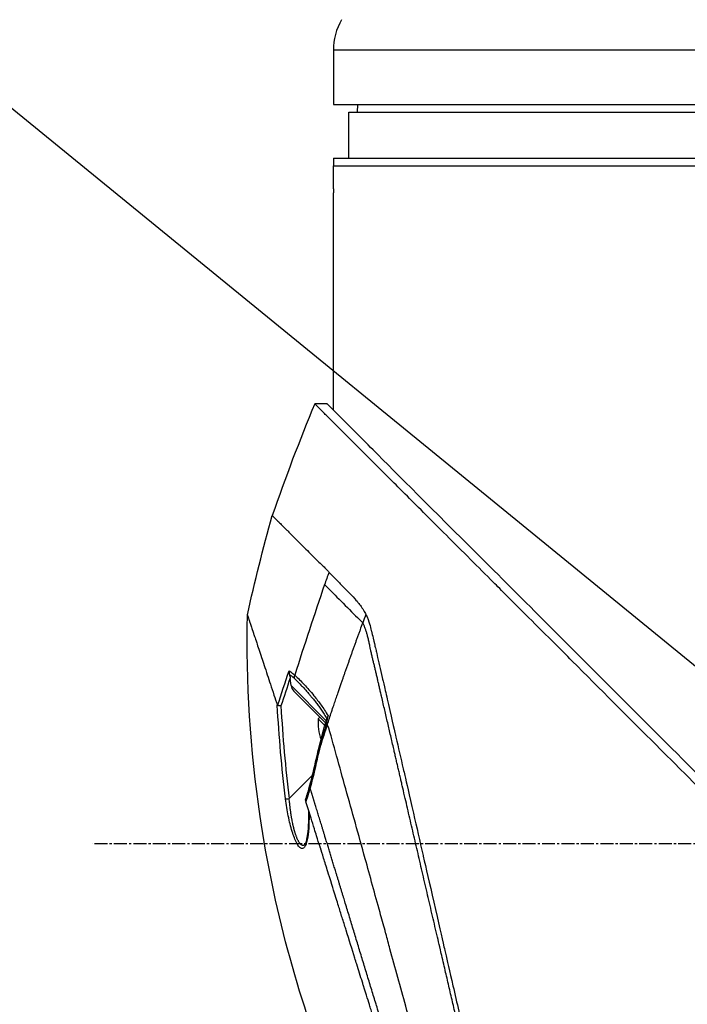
# Model space of a CAD drawing. Header units: millimetres. Extents: x 0 to 5219, y 0 to 2970.
# Tile 43 of 229: x 1743 to 1830, y 917 to 1045. Entities that reach past the tile are written whole.
import ezdxf

# ---------------------------------------------------------------- set-up
doc = ezdxf.new("R2010")
doc.units = ezdxf.units.MM
doc.header["$LTSCALE"] = 0.2
doc.linetypes.add('CENTER2', pattern=[1.125, 0.75, -0.125, 0.125, -0.125])
doc.layers.add('02_Center Line', color=1, linetype='CENTER2')
doc.styles.add('Rainbow-5.0 Style', font='malgunsl.ttf')
doc.dimstyles.new('Rainbow-5.0 Style', dxfattribs={"dimtxt": 4, "dimasz": 2.5, "dimexe": 1, "dimexo": 1, "dimgap": 1, "dimtad": 1, "dimdsep": 46, "dimtxsty": 'Rainbow-5.0 Style', "dimcen": 0, "dimclrd": 251, "dimclre": 251, "dimclrt": 7, "dimazin": 3, "dimtp": 0.1, "dimtm": 0.1, "dimtfac": 0.61, "dimtmove": 0, "dimatfit": 3, "dimfxl": 1, "dimlwd": -1, "dimlwe": -1, "dimarcsym": 1})

# ---------------------------------------------------------------- blocks, each defined once
blk = doc.blocks.new('Blk$A22R2-4W24X')
for p, q in [((-111.5, 300.59), (-263.5, 300.59)), ((-263.5, 300.59), (-263.5, 293.5)), ((-263.5, 293.5), (-111.5, 293.5)), ((-260.37, 293.5), (-260.39, 292.5)), ((-261.5, 292.5), (-113.5, 292.5)), ((-261.5, 286.5), (-261.5, 292.5)), ((-263.5, 286.5), (-111.5, 286.5)), ((-263.5, 286.5), (-263.5, 285.5)), ((-263.5, 282.5), (-263.5, 285.5)), ((-263.5, 285.5), (-111.5, 285.5)), ((-263.5, 253.62), (-263.5, 282)), ((-264.34, 254.45), (-265.94, 254.45)), ((-266.18, 234.55), (-266.18, 234.55)), ((-269.17, 219.5), (-269.17, 219.5)), ((-269.02, 217.65), (-269.14, 218.6)), ((-268.29, 218.76), (-268.29, 218.76)), ((-269.02, 217.65), (-264.44, 213.06)), ((-268.49, 218.47), (-268.49, 218.47)), ((-264.51, 212.77), (-268.65, 216.91)), ((-267.06, 216.99), (-267.06, 216.99)), ((-265.91, 215.6), (-265.91, 215.6)), ((-263.34, 215.4), (-263.34, 215.4)), ((-265.47, 213.32), (-265.27, 213.53)), ((-264.5, 214.2), (-264.5, 214.2)), ((-264.6, 212.45), (-265.47, 213.32)), ((-264.29, 212.55), (-264.29, 212.55)), ((-269.26, 202.89), (-266.22, 205.94)), ((-267.2, 196.91), (-267.2, 196.91))]:
    blk.add_line(p, q)
for centre, radius, start, end in [((-255.5, 300.59), 8, 150, 180), ((-25.63, 155.14), 260.02, 157.5467, 160.99), ((-259.4, 212.75), 6.1, 174.6019, 200.7732)]:
    blk.add_arc(centre, radius, start, end)
for centre, major_axis, ratio, start_param, end_param in [((244.07, 56.62), (43.64, 535.94), 1, 1.318937, 1.322141), ((139.59, 175.02), (-322.75, -361.08), 0.792198, 5.202076, 5.228984), ((-195.38, 189.4), (-64.03, -189.75), 0.363179, 4.636791, 4.642582), ((115.61, 89.36), (-287.08, 287.08), 0.99863, 0.461864, 0.471282), ((-267.71, 218.72), (0.668, 0.744), 0.857231, 1.941157, 2.363384), ((-267.92, 217.59), (-0.906, 0.77), 0.840177, 0.741882, 1.474461), ((-267.53, 218.59), (-0.244, -0.436), 0.902714, 5.411464, 5.413341), ((-268.29, 217.97), (0.354, 0.354), 0.482441, 5.18814, 5.188186), ((-267.42, 218.51), (-0.354, -0.354), 0.87925, 5.711681, 5.714275), ((-267.33, 218.42), (-0.354, -0.354), 0.876803, 5.709632, 5.712515), ((-266.66, 217.74), (-0.353, -0.354), 0.857456, 5.804817, 5.80823), ((-207.29, 192.87), (12.8, 88.14), 0.672414, 1.434222, 1.4424), ((-244.86, 209.79), (-22.37, 9.18), 0.32369, 0.65282, 0.665035), ((-264.95, 209.19), (0.485, -0.12), 0.044964, 2.468771, 3.141602), ((-265.55, 206.6), (-0.488, 0.107), 0.044115, 5.603187, 6.283186), ((-266.16, 204.2), (-0.481, 0.136), 0.060971, 6.283185, 6.963589), ((-269.25, 202.91), (-0.496, -0.062), 0.032138, 0.212317, 1.529457)]:
    blk.add_ellipse(centre, major_axis=major_axis, ratio=ratio, start_param=start_param, end_param=end_param)
for points, knots in [([(-263.5, 282.5), (-263.5, 282.44), (-263.5, 282.39), (-263.5, 282.33), (-263.5, 282.28), (-263.5, 282.23), (-263.5, 282.19), (-263.5, 282.14), (-263.5, 282.11), (-263.5, 282.08), (-263.5, 282.05), (-263.5, 282.02), (-263.5, 282.01), (-263.5, 282), (-263.5, 282), (-263.5, 282), (-263.5, 282), (-263.5, 282), (-263.5, 282)], [0, 0, 0, 0, 0.1074687, 0.1074687, 0.1074687, 0.2149373, 0.2149373, 0.2149373, 0.3224073, 0.3224073, 0.3224073, 0.4298784, 0.4298784, 0.4298784, 0.5, 0.5, 0.5, 0.5001155, 0.5001155, 0.5001155, 0.5001155]), ([(-130.05, 118.56), (-130.05, 118.56), (-130.2, 118.71), (-130.38, 118.89), (-130.6, 119.12), (-130.93, 119.45), (-131.36, 119.88), (-131.82, 120.35), (-132.33, 120.86), (-132.78, 121.31), (-132.84, 121.36), (-132.89, 121.42), (-132.94, 121.47), (-133.07, 121.6), (-133.54, 122.07), (-134.62, 123.14), (-134.77, 123.28), (-134.93, 123.44), (-135.1, 123.62), (-135.66, 124.18), (-136.09, 124.6), (-136.32, 124.83), (-136.74, 125.25), (-137.18, 125.69), (-137.64, 126.15), (-138.25, 126.76), (-138.88, 127.4), (-139.55, 128.06), (-139.71, 128.22), (-139.86, 128.38), (-140.03, 128.54), (-140.99, 129.5), (-142.01, 130.52), (-143.07, 131.59), (-145.85, 134.36), (-148.29, 136.8), (-150.06, 138.57), (-150.17, 138.68), (-150.28, 138.79), (-150.38, 138.9), (-152.08, 140.59), (-153.11, 141.63), (-153.4, 141.92), (-154.5, 143.02), (-156.16, 144.67), (-158.43, 146.94), (-159.5, 148.01), (-160.44, 148.96), (-161.25, 149.76), (-162.3, 150.81), (-163.12, 151.63), (-163.68, 152.19), (-167.25, 155.76), (-170.94, 159.45), (-174.71, 163.22), (-176.17, 164.68), (-178.07, 166.58), (-180.41, 168.92), (-182.35, 170.86), (-183.82, 172.34), (-184.81, 173.32), (-185.55, 174.06), (-186.01, 174.52), (-186.2, 174.72), (-187.88, 176.39), (-188.86, 177.37), (-189.13, 177.64), (-189.49, 178), (-189.85, 178.36), (-190.21, 178.72), (-190.34, 178.85), (-190.47, 178.98), (-190.6, 179.11), (-191.37, 179.88), (-191.86, 180.37), (-192.07, 180.59), (-192.29, 180.81), (-192.53, 181.04), (-192.79, 181.3), (-193.42, 181.93), (-194.17, 182.68), (-195.04, 183.54), (-196.39, 184.88), (-197.38, 185.87), (-198.01, 186.5), (-198.66, 187.14), (-199.64, 188.13), (-200.97, 189.47), (-201.89, 190.39), (-202.63, 191.14), (-203.2, 191.71), (-203.48, 191.99), (-203.73, 192.24), (-203.92, 192.43), (-204.54, 193.05), (-205.16, 193.67), (-205.78, 194.29), (-206.15, 194.65), (-206.51, 195.01), (-206.87, 195.38), (-207.62, 196.13), (-208.11, 196.62), (-208.33, 196.84), (-208.81, 197.32), (-209.3, 197.81), (-209.79, 198.3), (-210.26, 198.77), (-210.72, 199.23), (-211.18, 199.69), (-212.65, 201.17), (-214.12, 202.63), (-215.58, 204.1), (-217.5, 206.01), (-219.4, 207.92), (-221.29, 209.8), (-225.06, 213.57), (-228.75, 217.26), (-232.32, 220.83), (-233.11, 221.62), (-233.92, 222.43), (-234.74, 223.25), (-235.67, 224.18), (-236.61, 225.12), (-237.57, 226.08), (-240.08, 228.59), (-241.72, 230.23), (-242.59, 231.1), (-243.61, 232.13), (-244.62, 233.13), (-245.6, 234.12), (-247.76, 236.27), (-249.81, 238.32), (-251.73, 240.24), (-253.51, 242.02), (-254.89, 243.4), (-255.96, 244.47), (-257.72, 246.23), (-258.65, 247.16), (-259.01, 247.52), (-259.11, 247.62), (-259.16, 247.67), (-259.17, 247.68), (-260.77, 249.28), (-262.13, 250.65), (-263.21, 251.72), (-263.36, 251.87), (-263.51, 252.02), (-263.65, 252.16), (-264.1, 252.61), (-264.41, 252.92), (-264.64, 253.15), (-264.86, 253.37), (-265.06, 253.57), (-265.23, 253.74), (-265.27, 253.78), (-265.32, 253.83), (-265.36, 253.87), (-265.88, 254.39), (-265.93, 254.44), (-265.94, 254.45), (-265.94, 254.45), (-265.94, 254.45), (-265.94, 254.45)], [-1, -1, -1, -1, -0.973214, -0.973214, -0.973214, -0.946429, -0.946429, -0.946429, -0.922569, -0.922569, -0.922569, -0.919643, -0.919643, -0.919643, -0.896124, -0.896124, -0.896124, -0.892857, -0.892857, -0.892857, -0.88, -0.88, -0.88, -0.867143, -0.867143, -0.867143, -0.85, -0.85, -0.85, -0.84593, -0.84593, -0.84593, -0.821429, -0.821429, -0.821429, -0.786779, -0.786779, -0.786779, -0.784631, -0.784631, -0.784631, -0.75, -0.75, -0.75, -0.71875, -0.71875, -0.71875, -0.705224, -0.705224, -0.705224, -0.6875, -0.6875, -0.6875, -0.625, -0.625, -0.625, -0.59375, -0.59375, -0.59375, -0.575864, -0.575864, -0.575864, -0.5625, -0.5625, -0.5625, -0.546875, -0.546875, -0.546875, -0.541176, -0.541176, -0.541176, -0.539062, -0.539062, -0.539062, -0.53125, -0.53125, -0.53125, -0.526699, -0.526699, -0.526699, -0.515625, -0.515625, -0.515625, -0.5, -0.5, -0.5, -0.484375, -0.484375, -0.484375, -0.473999, -0.473999, -0.473999, -0.46875, -0.46875, -0.46875, -0.458868, -0.458868, -0.458868, -0.453125, -0.453125, -0.453125, -0.445312, -0.445312, -0.445312, -0.4375, -0.4375, -0.4375, -0.430048, -0.430048, -0.430048, -0.40625, -0.40625, -0.40625, -0.375, -0.375, -0.375, -0.3125, -0.3125, -0.3125, -0.297804, -0.297804, -0.297804, -0.28125, -0.28125, -0.28125, -0.25, -0.25, -0.25, -0.230372, -0.230372, -0.230372, -0.1875, -0.1875, -0.1875, -0.167132, -0.167132, -0.167132, -0.133709, -0.133709, -0.133709, -0.125, -0.125, -0.125, -0.078046, -0.078046, -0.078046, -0.071429, -0.071429, -0.071429, -0.053571, -0.053571, -0.053571, -0.039579, -0.039579, -0.039579, -0.035714, -0.035714, -0.035714, -0.002565, -0.002565, -0.002565, 0, 0, 0, 0]), ([(-205.37, 195.48), (-205.64, 195.75), (-205.9, 196.01), (-206.51, 196.62), (-206.85, 196.97), (-207.63, 197.75), (-208.07, 198.19), (-209.39, 199.51), (-210.27, 200.38), (-212.99, 203.1), (-214.83, 204.94), (-220.2, 210.31), (-223.7, 213.81), (-233.3, 223.41), (-239.24, 229.36), (-250.52, 240.63), (-255.09, 245.18), (-260.1, 250.22), (-261.55, 251.68), (-263.74, 253.86), (-264.34, 254.45), (-264.34, 254.45)], [-10.794601, -10.794601, -10.794601, -10.794601, -10.700272, -10.700272, -10.578462, -10.578462, -10.421195, -10.421195, -10.108787, -10.108787, -9.443961, -9.443961, -8.149298, -8.149298, -5.793129, -5.793129, -3.135292, -3.135292, -1.653975, -1.653975, 0, 0, 0, 0]), ([(-271.47, 239.84), (-271.47, 239.83), (-271.48, 239.84), (-271.17, 239.53), (-271.09, 239.46), (-270.99, 239.36), (-270.86, 239.23), (-270.83, 239.19), (-270.77, 239.14), (-270.68, 239.05), (-270.5, 238.87), (-270.2, 238.57), (-269.62, 237.99), (-269.52, 237.89), (-269.22, 237.59), (-268.57, 236.94), (-268.49, 236.86), (-268.4, 236.77), (-268.32, 236.69), (-267.93, 236.3), (-267.58, 235.95), (-267.3, 235.66), (-266.75, 235.12), (-266.24, 234.6), (-265.8, 234.17), (-265.7, 234.06), (-265.56, 233.93), (-265.39, 233.77), (-265.14, 233.54), (-265, 233.4), (-264.95, 233.36), (-264.79, 233.2), (-264.64, 233.06), (-264.52, 232.93), (-264.48, 232.88), (-264.44, 232.84), (-264.4, 232.8), (-264.29, 232.68), (-264.18, 232.56), (-264.08, 232.45)], [0, 0, 0, 0, 0.228501, 0.228501, 0.228501, 0.285714, 0.285714, 0.285714, 0.355598, 0.355598, 0.355598, 0.5, 0.5, 0.5, 0.625, 0.625, 0.625, 0.646657, 0.646657, 0.646657, 0.75, 0.75, 0.75, 0.875, 0.875, 0.875, 0.90625, 0.90625, 0.90625, 0.9375, 0.9375, 0.9375, 0.96875, 0.96875, 0.96875, 0.976835, 0.976835, 0.976835, 1, 1, 1, 1]), ([(-264.08, 232.45), (-263.65, 232), (-263.18, 231.53), (-262.71, 231.05), (-262.58, 230.92), (-262.39, 230.72), (-262.14, 230.46), (-262.06, 230.38), (-261.98, 230.3), (-261.9, 230.22), (-261.69, 230.01), (-261.48, 229.79), (-261.26, 229.57), (-261.21, 229.51), (-261.02, 229.33), (-260.71, 228.99), (-260.48, 228.74), (-260.31, 228.53), (-260.18, 228.37), (-259.9, 228.01), (-259.63, 227.61), (-259.39, 227.17), (-259.35, 227.09), (-259.3, 227.01), (-259.26, 226.93)], [0, 0, 0, 0, 0.2857143, 0.2857143, 0.2857143, 0.4, 0.4, 0.4, 0.4457982, 0.4457982, 0.4457982, 0.5714286, 0.5714286, 0.5714286, 0.6785714, 0.6785714, 0.6785714, 0.7857143, 0.7857143, 0.7857143, 0.9669132, 0.9669132, 0.9669132, 0.9999998, 0.9999998, 0.9999998, 0.9999998]), ([(-264.64, 230.82), (-264.4, 230.57), (-264.1, 230.28), (-263.78, 229.95), (-262.52, 228.69), (-260.78, 226.95), (-259.66, 225.83)], [0.0000136, 0.0000136, 0.0000136, 0.0000136, 0.2054732, 0.2054732, 0.2054732, 1, 1, 1, 1]), ([(-263.88, 166.21), (-268.22, 177.23), (-271.32, 188.82), (-274.35, 209.23), (-274.91, 218.07), (-274.72, 226.86)], [0, 0, 0, 0, 3.552689, 3.552689, 6.190302, 6.190302, 6.190302, 6.190302]), ([(-274.72, 226.86), (-274.72, 226.86), (-274.72, 226.85), (-274.71, 226.84), (-274.71, 226.84), (-274.71, 226.83), (-274.71, 226.83), (-274.7, 226.82), (-274.7, 226.8), (-274.7, 226.79), (-274.67, 226.73), (-274.65, 226.65), (-274.63, 226.6), (-274.63, 226.59), (-274.62, 226.58), (-274.62, 226.57), (-274.59, 226.49), (-274.56, 226.4), (-274.53, 226.29), (-274.51, 226.22), (-274.48, 226.15), (-274.46, 226.07), (-274.46, 226.07), (-274.44, 226.01), (-274.39, 225.87), (-274.36, 225.77), (-274.3, 225.61), (-274.23, 225.38), (-274.18, 225.23), (-274.11, 225.03), (-274.02, 224.75), (-273.99, 224.67), (-273.96, 224.58), (-273.93, 224.49), (-273.9, 224.4), (-273.85, 224.25), (-273.78, 224.03), (-273.71, 223.83), (-273.63, 223.57), (-273.51, 223.22), (-273.36, 222.76), (-273.15, 222.14), (-272.88, 221.31), (-272.67, 220.69), (-272.42, 219.94), (-272.12, 219.04), (-271.87, 218.28), (-271.58, 217.41), (-271.25, 216.4), (-271.11, 215.99), (-270.97, 215.55), (-270.82, 215.09)], [0.502618, 0.502618, 0.502618, 0.502618, 0.5179026, 0.5179026, 0.5179026, 0.5238095, 0.5238095, 0.5238095, 0.5304964, 0.5304964, 0.5304964, 0.5629958, 0.5629958, 0.5629958, 0.5714286, 0.5714286, 0.5714286, 0.6008117, 0.6008117, 0.6008117, 0.6190476, 0.6190476, 0.6190476, 0.6452517, 0.6452517, 0.6452517, 0.6666667, 0.6666667, 0.6666667, 0.7038443, 0.7038443, 0.7038443, 0.7142857, 0.7142857, 0.7142857, 0.7677448, 0.7677448, 0.7677448, 0.8182395, 0.8182395, 0.8182395, 0.8868614, 0.8868614, 0.8868614, 0.9386872, 0.9386872, 0.9386872, 0.9821087, 0.9821087, 0.9821087, 1, 1, 1, 1]), ([(-259.26, 226.93), (-259.19, 226.78), (-259.14, 226.67), (-259.11, 226.6), (-258.9, 226.12), (-258.79, 225.72), (-258.71, 225.47), (-258.61, 225.09), (-258.55, 224.83), (-258.52, 224.73), (-258.46, 224.48), (-258.39, 224.18), (-258.31, 223.83), (-258.18, 223.28), (-258.1, 222.93), (-258.07, 222.79), (-258.05, 222.71), (-258.03, 222.64), (-258.01, 222.56), (-257.99, 222.44), (-257.96, 222.32), (-257.93, 222.21), (-257.91, 222.13), (-257.87, 221.93), (-257.79, 221.59), (-257.7, 221.23), (-257.6, 220.78), (-257.47, 220.23), (-257.35, 219.73), (-257.24, 219.22), (-257.12, 218.71), (-257.06, 218.45), (-256.97, 218.05), (-256.84, 217.5), (-256.7, 216.9), (-256.52, 216.13), (-256.31, 215.17), (-255.8, 212.94), (-255.47, 211.5), (-255.33, 210.92), (-255.02, 209.55), (-254.7, 208.17), (-254.38, 206.77), (-254.31, 206.48), (-254.25, 206.19), (-254.18, 205.9), (-253.98, 205.01), (-253.6, 203.39), (-253.05, 200.98), (-252.64, 199.16), (-252.21, 197.32), (-251.79, 195.47), (-251.78, 195.43), (-251.77, 195.4), (-251.77, 195.36), (-251.42, 193.85), (-250.96, 191.86), (-250.39, 189.37), (-249.77, 186.67), (-249.33, 184.72), (-249.06, 183.55), (-248.98, 183.2), (-248.91, 182.91), (-248.86, 182.7), (-248.66, 181.79), (-248.33, 180.38), (-247.89, 178.45), (-247.38, 176.22), (-246.87, 174), (-246.37, 171.8), (-246.36, 171.77), (-246.35, 171.74), (-246.35, 171.71), (-245.91, 169.81), (-245.48, 167.92), (-245.05, 166.06), (-244.6, 164.11), (-244.16, 162.19), (-243.73, 160.3), (-243.72, 160.28), (-243.72, 160.25), (-243.71, 160.22), (-243.36, 158.67), (-243.01, 157.15), (-242.67, 155.66), (-242.61, 155.41), (-242.25, 153.84), (-241.63, 151.13), (-240.92, 148.04), (-240.25, 145.12), (-239.63, 142.41), (-239.51, 141.86), (-239.35, 141.2), (-239.18, 140.43), (-239.01, 139.68), (-238.81, 138.84), (-238.61, 137.92), (-237.85, 134.62), (-237.19, 131.77), (-236.66, 129.45), (-236.46, 128.57), (-236.27, 127.76), (-236.11, 127.04), (-236.06, 126.81), (-236, 126.59), (-235.96, 126.37), (-235.87, 125.99), (-235.66, 125.08), (-235.44, 124.15), (-235.39, 123.91), (-235.34, 123.7), (-235.3, 123.53), (-235.07, 122.57), (-235.03, 122.4), (-235.02, 122.35), (-235.02, 122.34), (-235.01, 122.34), (-235.01, 122.34)], [0.0000004, 0.0000004, 0.0000004, 0.0000004, 0.0285714, 0.0285714, 0.0285714, 0.0714286, 0.0714286, 0.0714286, 0.0892857, 0.0892857, 0.0892857, 0.1071429, 0.1071429, 0.1071429, 0.125, 0.125, 0.125, 0.1284736, 0.1284736, 0.1284736, 0.1339286, 0.1339286, 0.1339286, 0.1428571, 0.1428571, 0.1428571, 0.1607143, 0.1607143, 0.1607143, 0.1785714, 0.1785714, 0.1785714, 0.1956232, 0.1956232, 0.1956232, 0.2142857, 0.2142857, 0.2142857, 0.25, 0.25, 0.25, 0.2796252, 0.2796252, 0.2796252, 0.2857143, 0.2857143, 0.2857143, 0.3163265, 0.3163265, 0.3163265, 0.3469388, 0.3469388, 0.3469388, 0.3476324, 0.3476324, 0.3476324, 0.377551, 0.377551, 0.377551, 0.4010005, 0.4010005, 0.4010005, 0.4081633, 0.4081633, 0.4081633, 0.4265306, 0.4265306, 0.4265306, 0.4540816, 0.4540816, 0.4540816, 0.4544339, 0.4544339, 0.4544339, 0.4770408, 0.4770408, 0.4770408, 0.4996669, 0.4996669, 0.4996669, 0.5, 0.5, 0.5, 0.5178571, 0.5178571, 0.5178571, 0.5357143, 0.5357143, 0.5357143, 0.5714286, 0.5714286, 0.5714286, 0.5985301, 0.5985301, 0.5985301, 0.625, 0.625, 0.625, 0.75, 0.75, 0.75, 0.7974141, 0.7974141, 0.7974141, 0.8125, 0.8125, 0.8125, 0.875, 0.875, 0.875, 0.8914403, 0.8914403, 0.8914403, 0.9797679, 0.9797679, 0.9797679, 1, 1, 1, 1]), ([(-264.29, 212.55), (-264.11, 213.09), (-263.93, 213.63), (-263.75, 214.19), (-263.64, 214.49), (-263.54, 214.8), (-263.45, 215.05), (-263.37, 215.31), (-263.3, 215.51), (-263.22, 215.73), (-263.19, 215.84), (-263.15, 215.96), (-263.11, 216.07), (-263.07, 216.19), (-263.03, 216.3), (-262.99, 216.41), (-262.95, 216.53), (-262.91, 216.64), (-262.88, 216.75), (-262.82, 216.92), (-262.76, 217.09), (-262.7, 217.26), (-262.64, 217.43), (-262.58, 217.6), (-262.53, 217.77), (-262.47, 217.94), (-262.41, 218.11), (-262.35, 218.28), (-262.3, 218.42), (-262.25, 218.56), (-262.2, 218.7), (-262.15, 218.84), (-262.11, 218.98), (-262.06, 219.12), (-262.01, 219.26), (-261.96, 219.4), (-261.91, 219.54), (-261.85, 219.7), (-261.8, 219.85), (-261.75, 220.01), (-261.69, 220.16), (-261.64, 220.31), (-261.58, 220.47), (-261.53, 220.62), (-261.47, 220.78), (-261.42, 220.93), (-261.37, 221.08), (-261.32, 221.23), (-261.26, 221.37), (-261.21, 221.52), (-261.16, 221.67), (-261.11, 221.81), (-261.05, 221.96), (-261, 222.11), (-260.95, 222.25), (-260.9, 222.41), (-260.84, 222.56), (-260.79, 222.71), (-260.73, 222.86), (-260.68, 223.01), (-260.63, 223.16), (-260.57, 223.31), (-260.52, 223.46), (-260.46, 223.61), (-260.41, 223.75), (-260.36, 223.9), (-260.3, 224.05), (-260.25, 224.2), (-260.2, 224.35), (-260.14, 224.49), (-260.09, 224.64), (-260.04, 224.79), (-259.98, 224.94), (-259.87, 225.24), (-259.77, 225.53), (-259.66, 225.83)], [0, 0, 0, 0, 0.0964194, 0.0964194, 0.0964194, 0.1498066, 0.1498066, 0.1498066, 0.2031938, 0.2031938, 0.2031938, 0.2298874, 0.2298874, 0.2298874, 0.256581, 0.256581, 0.256581, 0.2832746, 0.2832746, 0.2832746, 0.3232355, 0.3232355, 0.3232355, 0.3631964, 0.3631964, 0.3631964, 0.4031573, 0.4031573, 0.4031573, 0.4364096, 0.4364096, 0.4364096, 0.4696618, 0.4696618, 0.4696618, 0.5029141, 0.5029141, 0.5029141, 0.5394497, 0.5394497, 0.5394497, 0.5759854, 0.5759854, 0.5759854, 0.612521, 0.612521, 0.612521, 0.6473477, 0.6473477, 0.6473477, 0.6821745, 0.6821745, 0.6821745, 0.7170012, 0.7170012, 0.7170012, 0.7526185, 0.7526185, 0.7526185, 0.7882359, 0.7882359, 0.7882359, 0.8238532, 0.8238532, 0.8238532, 0.8590145, 0.8590145, 0.8590145, 0.8941758, 0.8941758, 0.8941758, 0.9293371, 0.9293371, 0.9293371, 1, 1, 1, 1]), ([(-269.28, 219.57), (-269.28, 219.57), (-269.28, 219.57), (-269.28, 219.55), (-269.28, 219.51), (-269.28, 219.41), (-269.27, 219.37), (-269.26, 219.25), (-269.25, 219.17), (-269.23, 219.09)], [-0.00015855, -0.00015855, -0.00015855, -0.00015855, 0, 0, 0.00750952, 0.00750952, 0.01317093, 0.01317093, 0.02454481, 0.02454481, 0.02454481, 0.02454481]), ([(-269.28, 219.57), (-269.27, 219.57), (-269.15, 219.49), (-268.91, 219.3), (-268.76, 219.18), (-268.64, 219.08), (-268.54, 218.99)], [-0.9999928, -0.9999928, -0.9999928, -0.9999928, -0.5, -0.5, -0.5, -0.0000221, -0.0000221, -0.0000221, -0.0000221]), ([(-269.23, 219.09), (-269.21, 219.02), (-269.2, 218.94), (-269.17, 218.78), (-269.15, 218.69), (-269.14, 218.6)], [0.000001, 0.000001, 0.000001, 0.000001, 0.02294588, 0.02294588, 0.04925693, 0.04925693, 0.04925693, 0.04925693]), ([(-268.63, 218.6), (-268.51, 218.49), (-268.27, 218.26), (-267.91, 217.9), (-267.55, 217.53), (-267.25, 217.2), (-267.01, 216.93), (-266.83, 216.72), (-266.68, 216.55), (-266.56, 216.41), (-266.47, 216.3), (-266.38, 216.19), (-266.26, 216.05), (-266.11, 215.86), (-265.93, 215.64), (-265.7, 215.33), (-265.4, 214.94), (-265.05, 214.44), (-264.7, 213.9), (-264.47, 213.52), (-264.36, 213.32)], [0, 0, 0, 0, 0.094785, 0.18958, 0.28439, 0.37921, 0.426621, 0.474028, 0.52143, 0.545128, 0.568823, 0.592519, 0.616223, 0.663648, 0.711082, 0.758512, 0.853322, 0.948046, 1.04272, 1.137411, 1.137411, 1.137411, 1.137411]), ([(-268.54, 218.99), (-268.34, 218.81), (-268.12, 218.61), (-267.91, 218.4), (-267.71, 218.21), (-267.5, 217.99), (-267.28, 217.75), (-266.92, 217.36), (-266.49, 216.88), (-266.03, 216.31), (-265.7, 215.91), (-265.39, 215.5), (-265.1, 215.09), (-264.81, 214.69), (-264.5, 214.21), (-264.19, 213.69)], [0, 0, 0, 0, 0.142857, 0.142857, 0.142857, 0.285714, 0.285714, 0.285714, 0.571429, 0.571429, 0.571429, 0.785714, 0.785714, 0.785714, 1, 1, 1, 1]), ([(-270.78, 215.05), (-270.79, 215.05), (-270.79, 215.05), (-270.81, 215.07), (-270.81, 215.08), (-270.82, 215.09)], [0.00000099, 0.00000099, 0.00000099, 0.00000099, 0.00577902, 0.00577902, 0.01216888, 0.01216888, 0.01216888, 0.01216888]), ([(-270.34, 214.98), (-270.34, 214.98), (-270.34, 214.98), (-270.39, 214.98), (-270.43, 214.99), (-270.52, 215), (-270.56, 215.01), (-270.64, 215.02), (-270.67, 215.03), (-270.73, 215.04), (-270.76, 215.04), (-270.78, 215.05)], [-0.00029029, -0.00029029, -0.00029029, -0.00029029, 0, 0, 0.01344781, 0.01344781, 0.02760524, 0.02760524, 0.04173847, 0.04173847, 0.0554912, 0.0554912, 0.0554912, 0.0554912]), ([(-264.19, 213.69), (-264.19, 213.68), (-264.19, 213.67), (-264.2, 213.66), (-264.2, 213.66), (-264.2, 213.64), (-264.21, 213.63), (-264.23, 213.58), (-264.26, 213.54), (-264.32, 213.45), (-264.34, 213.4), (-264.36, 213.34)], [-0.06521212, -0.06521212, -0.06521212, -0.06521212, -0.06307352, -0.06307352, -0.05996648, -0.05996648, -0.05346033, -0.05346033, -0.02742539, -0.02742539, -0.00282433, -0.00282433, -0.00282433, -0.00282433]), ([(-240.08, 124.95), (-240.08, 124.95), (-240.08, 124.95), (-240.08, 124.95), (-240.08, 124.96), (-240.2, 125.38), (-240.41, 126.11), (-240.61, 126.85), (-240.91, 127.92), (-241.29, 129.31), (-241.47, 129.98), (-241.67, 130.72), (-241.9, 131.53), (-242.12, 132.33), (-242.36, 133.21), (-242.62, 134.15), (-242.69, 134.41), (-242.76, 134.68), (-242.84, 134.95), (-242.9, 135.17), (-242.96, 135.39), (-243.02, 135.61), (-243.16, 136.12), (-243.3, 136.64), (-243.45, 137.17), (-243.74, 138.24), (-244.05, 139.37), (-244.38, 140.56), (-244.44, 140.78), (-244.5, 141), (-244.56, 141.22), (-244.66, 141.6), (-244.77, 141.99), (-244.87, 142.38), (-245.05, 143), (-245.22, 143.63), (-245.4, 144.28), (-245.75, 145.57), (-246.12, 146.91), (-246.5, 148.3), (-246.53, 148.43), (-246.57, 148.56), (-246.61, 148.69), (-246.95, 149.95), (-247.31, 151.25), (-247.68, 152.59), (-248.08, 154.06), (-248.5, 155.57), (-248.92, 157.11), (-249.33, 158.6), (-249.75, 160.12), (-250.17, 161.66), (-250.59, 163.16), (-251.01, 164.68), (-251.43, 166.23), (-251.44, 166.27), (-251.46, 166.31), (-251.47, 166.36), (-251.91, 167.95), (-252.35, 169.56), (-252.8, 171.18), (-253.22, 172.71), (-253.64, 174.25), (-254.06, 175.78), (-254.75, 178.29), (-255.43, 180.78), (-256.11, 183.26), (-256.29, 183.93), (-256.47, 184.59), (-256.65, 185.26), (-256.69, 185.39), (-256.72, 185.52), (-256.76, 185.65), (-256.98, 186.44), (-257.2, 187.23), (-257.41, 188.02), (-258.07, 190.39), (-258.71, 192.74), (-259.35, 195.04), (-260.21, 198.16), (-261.06, 201.2), (-261.88, 204.14), (-262.29, 205.61), (-262.67, 207.06), (-263.08, 208.46), (-263.48, 209.87), (-263.8, 211.32), (-264.29, 212.55)], [0, 0, 0, 0, 0.00024, 0.00024, 0.00024, 0.087999, 0.087999, 0.087999, 0.175757, 0.175757, 0.175757, 0.217696, 0.217696, 0.217696, 0.259635, 0.259635, 0.259635, 0.271277, 0.271277, 0.271277, 0.280605, 0.280605, 0.280605, 0.301574, 0.301574, 0.301574, 0.343513, 0.343513, 0.343513, 0.351275, 0.351275, 0.351275, 0.364483, 0.364483, 0.364483, 0.385452, 0.385452, 0.385452, 0.427391, 0.427391, 0.427391, 0.431272, 0.431272, 0.431272, 0.46933, 0.46933, 0.46933, 0.511269, 0.511269, 0.511269, 0.551814, 0.551814, 0.551814, 0.591266, 0.591266, 0.591266, 0.59236, 0.59236, 0.59236, 0.632905, 0.632905, 0.632905, 0.671263, 0.671263, 0.671263, 0.734268, 0.734268, 0.734268, 0.75126, 0.75126, 0.75126, 0.754541, 0.754541, 0.754541, 0.774814, 0.774814, 0.774814, 0.835632, 0.835632, 0.835632, 0.917816, 0.917816, 0.917816, 0.958908, 0.958908, 0.958908, 1, 1, 1, 1]), ([(-266.54, 204.28), (-266.55, 204.24), (-266.56, 204.2), (-266.58, 204.15), (-266.66, 203.84), (-266.76, 203.53), (-266.85, 203.22), (-266.85, 203.21), (-266.86, 203.21), (-266.86, 203.2), (-266.87, 203.18), (-266.87, 203.15), (-266.88, 203.13), (-266.88, 203.12), (-266.89, 203.11), (-266.89, 203.1), (-266.95, 202.89), (-267.02, 202.68), (-267.09, 202.47)], [0, 0, 0, 0, 0.07278, 0.07278, 0.07278, 0.586627, 0.586627, 0.586627, 0.599744, 0.599744, 0.599744, 0.63799, 0.63799, 0.63799, 0.655952, 0.655952, 0.655952, 1, 1, 1, 1]), ([(-266.69, 201.19), (-266.67, 200.58), (-266.67, 200.01), (-266.7, 199.49), (-266.72, 198.85), (-266.77, 198.3), (-266.85, 197.84), (-266.89, 197.59), (-266.93, 197.37), (-266.99, 197.18), (-267.04, 196.99), (-267.1, 196.83), (-267.17, 196.7), (-267.32, 196.42), (-267.48, 196.31), (-267.66, 196.37), (-267.76, 196.39), (-267.86, 196.47), (-267.96, 196.59), (-268.07, 196.71), (-268.17, 196.87), (-268.28, 197.07), (-268.38, 197.27), (-268.49, 197.5), (-268.59, 197.76), (-268.69, 198.02), (-268.79, 198.31), (-268.88, 198.61), (-269.07, 199.22), (-269.23, 199.89), (-269.38, 200.63), (-269.52, 201.34), (-269.63, 202.07), (-269.73, 202.84)], [0.0166602, 0.0166602, 0.0166602, 0.0166602, 0.125, 0.125, 0.125, 0.25, 0.25, 0.25, 0.3125, 0.3125, 0.3125, 0.375, 0.375, 0.375, 0.5, 0.5, 0.5, 0.5625, 0.5625, 0.5625, 0.625, 0.625, 0.625, 0.6875, 0.6875, 0.6875, 0.75, 0.75, 0.75, 0.875, 0.875, 0.875, 1, 1, 1, 1]), ([(-267.2, 196.91), (-267.22, 196.89), (-267.27, 196.84), (-267.33, 196.8), (-267.39, 196.78), (-267.44, 196.77), (-267.47, 196.77), (-267.5, 196.77), (-267.52, 196.77), (-267.54, 196.77), (-267.57, 196.78), (-267.6, 196.79), (-267.64, 196.82), (-267.69, 196.85), (-267.74, 196.89), (-267.8, 196.95), (-267.86, 197.02), (-267.93, 197.12), (-267.99, 197.22), (-268.05, 197.32), (-268.1, 197.42), (-268.17, 197.56), (-268.24, 197.73), (-268.31, 197.9), (-268.37, 198.05), (-268.42, 198.21), (-268.47, 198.36), (-268.52, 198.5), (-268.56, 198.64), (-268.59, 198.74), (-268.61, 198.82), (-268.63, 198.88), (-268.64, 198.95), (-268.67, 199.05), (-268.7, 199.17), (-268.74, 199.32), (-268.78, 199.53), (-268.84, 199.8), (-268.89, 200.07), (-268.93, 200.29), (-268.96, 200.46), (-268.99, 200.6), (-269, 200.69), (-269.01, 200.75), (-269.02, 200.79), (-269.03, 200.86), (-269.04, 200.95), (-269.06, 201.1), (-269.11, 201.39), (-269.15, 201.78), (-269.21, 202.31), (-269.25, 202.67), (-269.26, 202.89)], [0.7134402, 0.7134402, 0.7134402, 0.7134402, 0.7434535, 0.7788733, 0.7963913, 0.8137835, 0.8310548, 0.8396475, 0.8482126, 0.8544687, 0.8611834, 0.8759872, 0.892624, 0.9110953, 0.9314055, 0.9535624, 0.9753644, 0.9955012, 1.0307786, 1.0459227, 1.0593928, 1.0869173, 1.1224088, 1.1431666, 1.1659469, 1.1879938, 1.2083214, 1.2269212, 1.243785, 1.2589054, 1.2658102, 1.2722763, 1.2810185, 1.289759, 1.3072383, 1.324721, 1.3422123, 1.3772341, 1.4123311, 1.4299129, 1.4475163, 1.4651405, 1.4739602, 1.4783719, 1.4827846, 1.4874927, 1.4973617, 1.5123996, 1.5326152, 1.588583, 1.6289185, 1.6949628, 1.6949628, 1.6949628, 1.6949628]), ([(-267.14, 202.67), (-267.14, 202.66), (-267.14, 202.65), (-267.13, 202.63), (-267.13, 202.61), (-267.11, 202.56), (-267.1, 202.52), (-267.09, 202.47)], [0.00000348, 0.00000348, 0.00000348, 0.00000348, 0.0085188, 0.0085188, 0.01696947, 0.01696947, 0.0337675, 0.0337675, 0.0337675, 0.0337675]), ([(-243.42, 126.87), (-243.42, 126.87), (-243.42, 126.87), (-243.43, 126.88), (-243.43, 126.89), (-243.43, 126.9), (-243.44, 126.91), (-243.44, 126.91), (-243.44, 126.92), (-243.44, 126.93), (-243.45, 126.94), (-243.45, 126.95), (-243.45, 126.97), (-243.46, 126.99), (-243.47, 127.02), (-243.48, 127.05), (-243.48, 127.06), (-243.48, 127.06), (-243.49, 127.07), (-243.5, 127.11), (-243.51, 127.16), (-243.53, 127.21), (-243.55, 127.26), (-243.56, 127.31), (-243.58, 127.37), (-243.6, 127.43), (-243.62, 127.48), (-243.63, 127.54), (-243.64, 127.55), (-243.64, 127.56), (-243.64, 127.57), (-243.65, 127.59), (-243.66, 127.61), (-243.66, 127.64), (-243.68, 127.67), (-243.69, 127.71), (-243.7, 127.75), (-243.72, 127.83), (-243.75, 127.91), (-243.78, 128), (-243.81, 128.1), (-243.84, 128.21), (-243.88, 128.32), (-243.88, 128.34), (-243.91, 128.42), (-243.96, 128.59), (-244.01, 128.74), (-244.08, 128.96), (-244.18, 129.28), (-244.18, 129.3), (-244.19, 129.33), (-244.2, 129.35), (-244.23, 129.45), (-244.26, 129.56), (-244.3, 129.66), (-244.34, 129.8), (-244.38, 129.94), (-244.43, 130.08), (-244.52, 130.38), (-244.62, 130.68), (-244.71, 130.99), (-244.76, 131.15), (-244.81, 131.32), (-244.87, 131.48), (-244.92, 131.66), (-244.98, 131.83), (-245.03, 132), (-245.05, 132.06), (-245.07, 132.12), (-245.08, 132.18), (-245.21, 132.59), (-245.34, 132.99), (-245.46, 133.39), (-245.76, 134.35), (-246.04, 135.24), (-246.27, 135.97), (-246.48, 136.63), (-246.69, 137.32), (-246.92, 138.03), (-246.97, 138.21), (-247.02, 138.38), (-247.08, 138.55), (-247.18, 138.88), (-247.29, 139.23), (-247.41, 139.6), (-247.57, 140.12), (-247.74, 140.67), (-247.93, 141.26), (-247.94, 141.31), (-247.96, 141.36), (-247.97, 141.41), (-248.11, 141.85), (-248.33, 142.56), (-248.65, 143.56), (-248.95, 144.52), (-249.33, 145.76), (-249.83, 147.33), (-249.88, 147.51), (-249.94, 147.69), (-250, 147.87), (-250.15, 148.36), (-250.3, 148.85), (-250.45, 149.33), (-250.67, 150.03), (-250.89, 150.72), (-251.1, 151.39), (-251.3, 152.04), (-251.5, 152.68), (-251.69, 153.29), (-251.96, 154.13), (-252.2, 154.92), (-252.43, 155.64), (-252.69, 156.47), (-252.92, 157.21), (-253.13, 157.88), (-253.26, 158.29), (-253.38, 158.67), (-253.48, 159.02), (-253.5, 159.06), (-253.51, 159.1), (-253.52, 159.13), (-253.56, 159.27), (-253.6, 159.4), (-253.65, 159.53), (-253.69, 159.69), (-253.74, 159.84), (-253.79, 160), (-253.89, 160.32), (-253.99, 160.63), (-254.08, 160.93), (-254.19, 161.26), (-254.28, 161.57), (-254.38, 161.88), (-254.44, 162.08), (-254.51, 162.28), (-254.57, 162.48), (-254.59, 162.56), (-254.62, 162.63), (-254.64, 162.7), (-254.68, 162.85), (-254.73, 162.99), (-254.77, 163.13), (-254.81, 163.26), (-254.85, 163.39), (-254.89, 163.51), (-254.93, 163.64), (-254.97, 163.77), (-255.01, 163.89), (-255.05, 164.02), (-255.09, 164.15), (-255.13, 164.27), (-255.15, 164.34), (-255.17, 164.4), (-255.19, 164.46), (-255.19, 164.47), (-255.19, 164.48), (-255.2, 164.49), (-255.21, 164.54), (-255.23, 164.6), (-255.25, 164.66), (-255.29, 164.78), (-255.33, 164.91), (-255.37, 165.04), (-255.41, 165.17), (-255.45, 165.3), (-255.49, 165.43), (-255.57, 165.68), (-255.65, 165.94), (-255.73, 166.2), (-255.89, 166.7), (-256.05, 167.21), (-256.22, 167.75), (-256.34, 168.13), (-256.46, 168.51), (-256.58, 168.91), (-256.69, 169.27), (-256.81, 169.64), (-256.93, 170.01), (-256.93, 170.01), (-256.97, 170.17), (-257.07, 170.47), (-257.18, 170.81), (-257.34, 171.33), (-257.56, 172.03), (-257.63, 172.27), (-257.71, 172.53), (-257.8, 172.82), (-257.85, 172.95), (-257.89, 173.08), (-257.93, 173.21), (-257.94, 173.26), (-257.96, 173.31), (-257.98, 173.36), (-258.06, 173.64), (-258.14, 173.9), (-258.22, 174.15), (-258.4, 174.71), (-258.55, 175.21), (-258.69, 175.63), (-258.7, 175.66), (-258.71, 175.7), (-258.72, 175.74), (-258.91, 176.35), (-259.19, 177.25), (-259.56, 178.44), (-259.61, 178.6), (-259.66, 178.75), (-259.71, 178.9), (-259.96, 179.71), (-260.21, 180.49), (-260.44, 181.25), (-260.53, 181.52), (-260.61, 181.79), (-260.7, 182.06), (-261.05, 183.19), (-261.43, 184.41), (-261.84, 185.72), (-261.87, 185.81), (-261.9, 185.91), (-261.93, 186), (-262.09, 186.52), (-262.25, 187.04), (-262.42, 187.55), (-262.58, 188.07), (-262.74, 188.58), (-262.9, 189.09), (-263, 189.43), (-263.11, 189.77), (-263.22, 190.11), (-263.23, 190.15), (-263.44, 190.83), (-263.85, 192.13), (-263.96, 192.48), (-264.08, 192.88), (-264.22, 193.32), (-264.43, 193.99), (-264.62, 194.58), (-264.78, 195.11), (-264.94, 195.63), (-265.08, 196.08), (-265.2, 196.46), (-265.22, 196.5), (-265.23, 196.53), (-265.24, 196.57), (-265.39, 197.05), (-265.54, 197.53), (-265.69, 198.01), (-265.78, 198.32), (-265.88, 198.62), (-265.97, 198.92), (-266.12, 199.39), (-266.27, 199.86), (-266.41, 200.33), (-266.64, 201.05), (-266.86, 201.77), (-267.09, 202.47)], [0, 0, 0, 0, 0.015059, 0.015059, 0.015059, 0.02083, 0.02083, 0.02083, 0.024502, 0.024502, 0.024502, 0.02915, 0.02915, 0.02915, 0.035714, 0.035714, 0.035714, 0.03808, 0.03808, 0.03808, 0.049577, 0.049577, 0.049577, 0.061203, 0.061203, 0.061203, 0.071429, 0.071429, 0.071429, 0.072941, 0.072941, 0.072941, 0.076375, 0.076375, 0.076375, 0.082197, 0.082197, 0.082197, 0.093844, 0.093844, 0.093844, 0.107143, 0.107143, 0.107143, 0.125154, 0.125154, 0.125154, 0.141628, 0.141628, 0.141628, 0.142857, 0.142857, 0.142857, 0.150854, 0.150854, 0.150854, 0.161237, 0.161237, 0.161237, 0.183787, 0.183787, 0.183787, 0.196194, 0.196194, 0.196194, 0.209594, 0.209594, 0.209594, 0.214286, 0.214286, 0.214286, 0.235121, 0.235121, 0.235121, 0.285714, 0.285714, 0.285714, 0.318661, 0.318661, 0.318661, 0.326531, 0.326531, 0.326531, 0.342858, 0.342858, 0.342858, 0.36551, 0.36551, 0.36551, 0.367347, 0.367347, 0.367347, 0.406881, 0.406881, 0.406881, 0.444765, 0.444765, 0.444765, 0.44898, 0.44898, 0.44898, 0.464755, 0.464755, 0.464755, 0.487841, 0.487841, 0.487841, 0.510204, 0.510204, 0.510204, 0.531268, 0.531268, 0.531268, 0.55507, 0.55507, 0.55507, 0.569739, 0.569739, 0.569739, 0.571429, 0.571429, 0.571429, 0.574695, 0.574695, 0.574695, 0.578627, 0.578627, 0.578627, 0.586875, 0.586875, 0.586875, 0.595801, 0.595801, 0.595801, 0.601849, 0.601849, 0.601849, 0.604183, 0.604183, 0.604183, 0.608765, 0.608765, 0.608765, 0.613067, 0.613067, 0.613067, 0.617482, 0.617482, 0.617482, 0.622229, 0.622229, 0.622229, 0.624689, 0.624689, 0.624689, 0.625, 0.625, 0.625, 0.626857, 0.626857, 0.626857, 0.631038, 0.631038, 0.631038, 0.635137, 0.635137, 0.635137, 0.643106, 0.643106, 0.643106, 0.65824, 0.65824, 0.65824, 0.668893, 0.668893, 0.668893, 0.678571, 0.678571, 0.678571, 0.689431, 0.689431, 0.689431, 0.701281, 0.701281, 0.701281, 0.705357, 0.705357, 0.705357, 0.708515, 0.708515, 0.708515, 0.709766, 0.709766, 0.709766, 0.71667, 0.71667, 0.71667, 0.732143, 0.732143, 0.732143, 0.733637, 0.733637, 0.733637, 0.758929, 0.758929, 0.758929, 0.763229, 0.763229, 0.763229, 0.785714, 0.785714, 0.785714, 0.794183, 0.794183, 0.794183, 0.828571, 0.828571, 0.828571, 0.831278, 0.831278, 0.831278, 0.846339, 0.846339, 0.846339, 0.861401, 0.861401, 0.861401, 0.871429, 0.871429, 0.871429, 0.896736, 0.896736, 0.896736, 0.903571, 0.903571, 0.903571, 0.919754, 0.919754, 0.919754, 0.935714, 0.935714, 0.935714, 0.936836, 0.936836, 0.936836, 0.951858, 0.951858, 0.951858, 0.961487, 0.961487, 0.961487, 0.97651, 0.97651, 0.97651, 1, 1, 1, 1]), ([(-267.2, 196.91), (-267.18, 196.93), (-267.13, 197), (-267.04, 197.22), (-266.99, 197.39), (-266.88, 197.86), (-266.83, 198.21), (-266.74, 199.11), (-266.71, 199.7), (-266.7, 200.63), (-266.7, 200.95), (-266.71, 201.28)], [0, 0, 0, 0, 0.0984825, 0.0984825, 0.2109354, 0.2109354, 0.3728087, 0.3728087, 0.5899175, 0.5899175, 0.6959744, 0.6959744, 0.6959744, 0.6959744])]:
    blk.add_open_spline(points, degree=3, knots=knots)
for points in [[(-264.34, 254.45), (-264.34, 254.45), (-264.23, 254.34), (-264.01, 254.13)], [(-274.72, 226.86), (-273.76, 231.21), (-272.67, 235.54), (-271.47, 239.84)], [(-270.78, 215.05), (-270.29, 216.56), (-269.79, 218.07), (-269.28, 219.57)], [(-268.63, 218.6), (-268.83, 218.78), (-269.03, 218.94), (-269.23, 219.09)], [(-269.73, 202.84), (-270.24, 206.92), (-270.59, 211), (-270.82, 215.09)], [(-270.34, 214.98), (-270.12, 210.94), (-269.77, 206.91), (-269.26, 202.89)], [(-264.26, 213.39), (-264.24, 213.49), (-264.21, 213.58), (-264.19, 213.69)], [(-265.43, 209.3), (-265.1, 210.66), (-264.73, 212), (-264.36, 213.34)], [(-264.43, 212.69), (-264.7, 211.7), (-264.97, 210.7), (-265.22, 209.7)], [(-264.29, 212.55), (-264.6, 211.6), (-264.91, 210.65), (-265.22, 209.7)], [(-265.22, 209.7), (-265.25, 209.56), (-265.29, 209.43), (-265.32, 209.29)], [(-266.04, 206.71), (-265.84, 207.58), (-265.64, 208.44), (-265.43, 209.3)], [(-265.32, 209.29), (-265.53, 208.43), (-265.73, 207.57), (-265.92, 206.7)], [(-266.64, 204.33), (-266.42, 205.12), (-266.21, 205.91), (-266.04, 206.71)], [(-265.92, 206.7), (-266.1, 205.89), (-266.31, 205.08), (-266.54, 204.28)], [(-267.14, 202.68), (-266.96, 203.22), (-266.8, 203.78), (-266.64, 204.33)], [(-267.14, 202.67), (-267.14, 202.67), (-267.14, 202.67), (-267.14, 202.68)]]:
    blk.add_open_spline(points, degree=3)
for points, weights, knots in [([(-235.41, 122.53), (-235.41, 122.53), (-235.41, 122.53), (-235.42, 122.54), (-235.52, 122.96), (-235.9, 124.61), (-236.18, 125.82), (-236.96, 129.16), (-237.9, 133.19), (-239.7, 140.93), (-241.75, 149.74), (-243.28, 156.31), (-244.87, 163.13), (-246.53, 170.27), (-249.05, 181.07), (-251.89, 193.28), (-253.68, 201), (-255.46, 208.68), (-256.31, 212.34), (-257.54, 217.63), (-257.92, 219.37), (-258.77, 222.69), (-258.97, 224.51), (-259.66, 225.83)], [1, 1, 1, 1.00000000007, 0.999999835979, 0.999999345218, 0.999999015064, 0.999998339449, 0.999997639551, 0.999997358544, 0.999997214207, 0.999996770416, 0.999996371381, 0.999995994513, 0.999995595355, 0.999996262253, 0.999997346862, 0.999998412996, 0.999998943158, 0.999999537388, 0.999999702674, 0.999999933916, 1, 1], [0.0059845, 0.0059845, 0.0059845, 0.0059845, 0.0064922, 0.0064922, 0.0937019, 0.0937019, 0.1809116, 0.1809116, 0.275834, 0.355331, 0.434828, 0.5143249, 0.5143249, 0.5938219, 0.6733189, 0.7528158, 0.8366594, 0.8366594, 0.9183297, 0.9183297, 0.9591649, 0.9591649, 1, 1, 1, 1]), ([(-242.79, 126.49), (-242.79, 126.49), (-242.79, 126.49), (-242.8, 126.51), (-242.92, 126.91), (-243.34, 128.28), (-243.64, 129.26), (-244.45, 131.91), (-245.41, 135.05), (-247.27, 141.17), (-249.32, 147.89), (-250.88, 152.99), (-252.51, 158.32), (-254.19, 163.8), (-256.94, 172.79), (-259.42, 180.94), (-261.14, 186.59), (-262.82, 192.13), (-263.64, 194.82), (-264.83, 198.71), (-265.22, 199.98), (-265.92, 202.26), (-266.22, 203.29), (-266.54, 204.28)], [1.00000000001, 1.00000000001, 1.00000000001, 1.00000000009, 0.999999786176, 0.999999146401, 0.999998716, 0.999997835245, 0.999996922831, 0.999996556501, 0.999996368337, 0.999995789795, 0.999995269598, 0.999994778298, 0.999994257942, 0.999995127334, 0.999996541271, 0.999997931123, 0.999998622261, 0.999999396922, 0.999999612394, 0.999999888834, 0.999999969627, 0.999999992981], [0.0064434, 0.0064434, 0.0064434, 0.0064434, 0.0064922, 0.0064922, 0.0937019, 0.0937019, 0.1809116, 0.1809116, 0.275834, 0.355331, 0.434828, 0.5143249, 0.5143249, 0.5938219, 0.6733189, 0.7528158, 0.8366594, 0.8366594, 0.9183297, 0.9183297, 0.9591649, 0.9591649, 0.9932226, 0.9932226, 0.9932226, 0.9932226])]:
    blk.add_rational_spline(points, weights, degree=3, knots=knots)
at = {"layer": '02_Center Line', "ltscale": 11.288275}
blk.add_line((115.93, 197), (-295, 197), dxfattribs=at)

msp = doc.modelspace()

# ---------------------------------------------------------------- block references
msp.add_blockref('Blk$A22R2-4W24X', (2047.458, 740.896))

# ---------------------------------------------------------------- leaders
at = {"annotation_type": 0, "has_hookline": 1, "hookline_direction": 1, "text_width": 181.659}
msp.add_leader([(1859.549, 937.88), (1735.424, 1039.21), (1722.924, 1039.21)], dimstyle='Rainbow-5.0 Style', override={"dimscale": 5, "dimgap": 1, "dimtad": 1}, dxfattribs=at)

doc.saveas('drawing.dxf')
